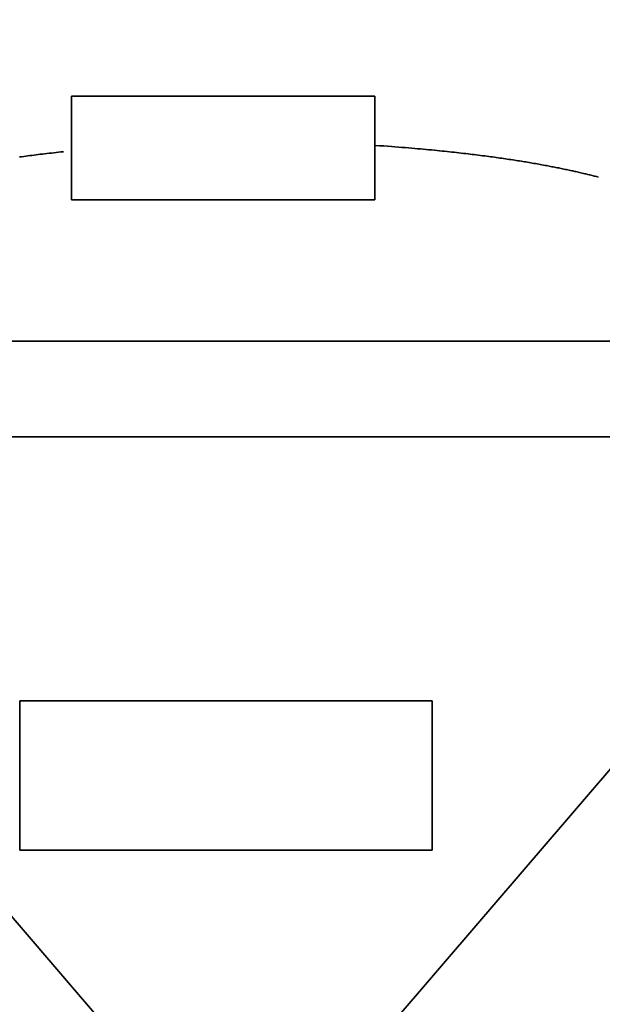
# Model space of a CAD drawing. Header units: inches. Extents: x 0 to 474, y -297 to 0.
# Tile 152 of 256: x 208.717 to 209.566, y -166.652 to -165.218. Entities that reach past the tile are written whole.
import ezdxf

# ---------------------------------------------------------------- set-up
doc = ezdxf.new("R2010")
doc.units = ezdxf.units.IN
doc.header["$MEASUREMENT"] = 0

msp = doc.modelspace()

# ---------------------------------------------------------------- linework, layer by layer
at = {"color": 7, "true_color": 0xffffff}
for p, q in [((207.5848, -165.2183), (210.5148, -168.6313)), ((210.5148, -168.6313), (207.5848, -165.2183)), ((207.5848, -168.6313), (210.5148, -165.2183)), ((210.5148, -165.2183), (207.5848, -168.6313)), ((208.793, -165.4808), (208.793, -165.3295)), ((208.793, -165.3295), (208.793, -165.4808)), ((208.793, -165.3295), (209.2351, -165.3295)), ((209.2351, -165.3295), (208.793, -165.3295)), ((209.2351, -165.4808), (209.2351, -165.3295)), ((209.2351, -165.3295), (209.2351, -165.4808)), ((209.2351, -165.4013), (209.2418, -165.4018)), ((209.2418, -165.4018), (209.2351, -165.4013)), ((209.2418, -165.4018), (209.2479, -165.4022)), ((209.2479, -165.4022), (209.2418, -165.4018)), ((209.2479, -165.4022), (209.2534, -165.4026)), ((209.2534, -165.4026), (209.2479, -165.4022)), ((208.7263, -165.417), (208.7293, -165.4166)), ((208.7293, -165.4166), (208.7263, -165.417)), ((208.7293, -165.4166), (208.7323, -165.4162)), ((208.7323, -165.4162), (208.7293, -165.4166)), ((208.7323, -165.4162), (208.7354, -165.4158)), ((208.7354, -165.4158), (208.7323, -165.4162)), ((208.7354, -165.4158), (208.7384, -165.4155)), ((208.7384, -165.4155), (208.7354, -165.4158)), ((208.7384, -165.4155), (208.7414, -165.4151)), ((208.7414, -165.4151), (208.7384, -165.4155)), ((208.7414, -165.4151), (208.7444, -165.4147)), ((208.7444, -165.4147), (208.7414, -165.4151)), ((208.7444, -165.4147), (208.7475, -165.4143)), ((208.7475, -165.4143), (208.7444, -165.4147)), ((208.7475, -165.4143), (208.7505, -165.414)), ((208.7505, -165.414), (208.7475, -165.4143)), ((208.7505, -165.414), (208.7535, -165.4136)), ((208.7535, -165.4136), (208.7505, -165.414)), ((208.7535, -165.4136), (208.7569, -165.4132)), ((208.7569, -165.4132), (208.7535, -165.4136)), ((208.7569, -165.4132), (208.7604, -165.4128)), ((208.7604, -165.4128), (208.7569, -165.4132)), ((208.7604, -165.4128), (208.7638, -165.4124)), ((208.7638, -165.4124), (208.7604, -165.4128)), ((208.7638, -165.4124), (208.7673, -165.412)), ((208.7673, -165.412), (208.7638, -165.4124)), ((208.7673, -165.412), (208.7707, -165.4117)), ((208.7707, -165.4117), (208.7673, -165.412)), ((208.7707, -165.4117), (208.7741, -165.4113)), ((208.7741, -165.4113), (208.7707, -165.4117)), ((208.7741, -165.4113), (208.7775, -165.4109)), ((208.7775, -165.4109), (208.7741, -165.4113)), ((208.7775, -165.4109), (208.781, -165.4105)), ((208.781, -165.4105), (208.7775, -165.4109)), ((208.781, -165.4105), (208.7814, -165.4105)), ((208.7814, -165.4105), (208.781, -165.4105)), ((209.2534, -165.4026), (209.259, -165.403)), ((209.259, -165.403), (209.2534, -165.4026)), ((209.259, -165.403), (209.2643, -165.4034)), ((209.2643, -165.4034), (209.259, -165.403)), ((209.2643, -165.4034), (209.2693, -165.4038)), ((209.2693, -165.4038), (209.2643, -165.4034)), ((209.2693, -165.4038), (209.2744, -165.4042)), ((209.2744, -165.4042), (209.2693, -165.4038)), ((209.2744, -165.4042), (209.2792, -165.4046)), ((209.2792, -165.4046), (209.2744, -165.4042)), ((209.2792, -165.4046), (209.284, -165.405)), ((209.284, -165.405), (209.2792, -165.4046)), ((209.284, -165.405), (209.2885, -165.4054)), ((209.2885, -165.4054), (209.284, -165.405)), ((209.2885, -165.4054), (209.293, -165.4057)), ((209.293, -165.4057), (209.2885, -165.4054)), ((209.293, -165.4057), (209.2972, -165.4061)), ((209.2972, -165.4061), (209.293, -165.4057)), ((209.2972, -165.4061), (209.3014, -165.4065)), ((209.3014, -165.4065), (209.2972, -165.4061)), ((209.3014, -165.4065), (209.3056, -165.4069)), ((209.3056, -165.4069), (209.3014, -165.4065)), ((209.3056, -165.4069), (209.3099, -165.4073)), ((209.3099, -165.4073), (209.3056, -165.4069)), ((209.3099, -165.4073), (209.3138, -165.4076)), ((209.3138, -165.4076), (209.3099, -165.4073)), ((209.3138, -165.4076), (209.3177, -165.408)), ((209.3177, -165.408), (209.3138, -165.4076)), ((209.3177, -165.408), (209.3217, -165.4084)), ((209.3217, -165.4084), (209.3177, -165.408)), ((209.3217, -165.4084), (209.3256, -165.4088)), ((209.3256, -165.4088), (209.3217, -165.4084)), ((209.3256, -165.4088), (209.3293, -165.4092)), ((209.3293, -165.4092), (209.3256, -165.4088)), ((209.3293, -165.4092), (209.3329, -165.4095)), ((209.3329, -165.4095), (209.3293, -165.4092)), ((209.3329, -165.4095), (209.3366, -165.4099)), ((209.3366, -165.4099), (209.3329, -165.4095)), ((209.3366, -165.4099), (209.3402, -165.4103)), ((209.3402, -165.4103), (209.3366, -165.4099)), ((209.3402, -165.4103), (209.3439, -165.4107)), ((209.3439, -165.4107), (209.3402, -165.4103)), ((209.3439, -165.4107), (209.3472, -165.411)), ((209.3472, -165.411), (209.3439, -165.4107)), ((209.3472, -165.411), (209.3506, -165.4114)), ((209.3506, -165.4114), (209.3472, -165.411)), ((209.3506, -165.4114), (209.3539, -165.4118)), ((209.3539, -165.4118), (209.3506, -165.4114)), ((209.3539, -165.4118), (209.3573, -165.4121)), ((209.3573, -165.4121), (209.3539, -165.4118)), ((209.3573, -165.4121), (209.3606, -165.4125)), ((209.3606, -165.4125), (209.3573, -165.4121)), ((209.3606, -165.4125), (209.364, -165.4129)), ((209.364, -165.4129), (209.3606, -165.4125)), ((209.364, -165.4129), (209.3673, -165.4133)), ((209.3673, -165.4133), (209.364, -165.4129)), ((209.3673, -165.4133), (209.3707, -165.4137)), ((209.3707, -165.4137), (209.3673, -165.4133)), ((209.3707, -165.4137), (209.3737, -165.414)), ((209.3737, -165.414), (209.3707, -165.4137)), ((209.3737, -165.414), (209.3768, -165.4144)), ((209.3768, -165.4144), (209.3737, -165.414)), ((209.3768, -165.4144), (209.3798, -165.4148)), ((209.3798, -165.4148), (209.3768, -165.4144)), ((209.3798, -165.4148), (209.3828, -165.4152)), ((209.3828, -165.4152), (209.3798, -165.4148)), ((209.3828, -165.4152), (209.3859, -165.4155)), ((209.3859, -165.4155), (209.3828, -165.4152)), ((209.3859, -165.4155), (209.3889, -165.4159)), ((209.3889, -165.4159), (209.3859, -165.4155)), ((209.3889, -165.4159), (209.3919, -165.4163)), ((209.3919, -165.4163), (209.3889, -165.4159)), ((209.3919, -165.4163), (209.395, -165.4167)), ((209.395, -165.4167), (209.3919, -165.4163)), ((208.7172, -165.4182), (208.7202, -165.4178)), ((208.7202, -165.4178), (208.7172, -165.4182)), ((208.7202, -165.4178), (208.7233, -165.4174)), ((208.7233, -165.4174), (208.7202, -165.4178)), ((208.7233, -165.4174), (208.7263, -165.417)), ((208.7263, -165.417), (208.7233, -165.4174)), ((209.395, -165.4167), (209.398, -165.4171)), ((209.398, -165.4171), (209.395, -165.4167)), ((209.398, -165.4171), (209.401, -165.4175)), ((209.401, -165.4175), (209.398, -165.4171)), ((209.401, -165.4175), (209.4037, -165.4179)), ((209.4037, -165.4179), (209.401, -165.4175)), ((209.4037, -165.4179), (209.4064, -165.4182)), ((209.4064, -165.4182), (209.4037, -165.4179)), ((209.4064, -165.4182), (209.4091, -165.4186)), ((209.4091, -165.4186), (209.4064, -165.4182)), ((209.4091, -165.4186), (209.4118, -165.419)), ((209.4118, -165.419), (209.4091, -165.4186)), ((209.4118, -165.419), (209.4145, -165.4194)), ((209.4145, -165.4194), (209.4118, -165.419)), ((209.4145, -165.4194), (209.4172, -165.4197)), ((209.4172, -165.4197), (209.4145, -165.4194)), ((209.4172, -165.4197), (209.4199, -165.4201)), ((209.4199, -165.4201), (209.4172, -165.4197)), ((209.4199, -165.4201), (209.4226, -165.4205)), ((209.4226, -165.4205), (209.4199, -165.4201)), ((209.4226, -165.4205), (209.4253, -165.4209)), ((209.4253, -165.4209), (209.4226, -165.4205)), ((209.4253, -165.4209), (209.428, -165.4213)), ((209.428, -165.4213), (209.4253, -165.4209)), ((209.428, -165.4213), (209.4307, -165.4217)), ((209.4307, -165.4217), (209.428, -165.4213)), ((209.4307, -165.4217), (209.4333, -165.4221)), ((209.4333, -165.4221), (209.4307, -165.4217)), ((209.4333, -165.4221), (209.436, -165.4225)), ((209.436, -165.4225), (209.4333, -165.4221)), ((209.436, -165.4225), (209.4387, -165.4229)), ((209.4387, -165.4229), (209.436, -165.4225)), ((209.4387, -165.4229), (209.4411, -165.4233)), ((209.4411, -165.4233), (209.4387, -165.4229)), ((209.4411, -165.4233), (209.4434, -165.4237)), ((209.4434, -165.4237), (209.4411, -165.4233)), ((209.4434, -165.4237), (209.4458, -165.424)), ((209.4458, -165.424), (209.4434, -165.4237)), ((209.4458, -165.424), (209.4481, -165.4244)), ((209.4481, -165.4244), (209.4458, -165.424)), ((209.4481, -165.4244), (209.4504, -165.4248)), ((209.4504, -165.4248), (209.4481, -165.4244)), ((209.4504, -165.4248), (209.4528, -165.4252)), ((209.4528, -165.4252), (209.4504, -165.4248)), ((209.4528, -165.4252), (209.4551, -165.4255)), ((209.4551, -165.4255), (209.4528, -165.4252)), ((209.4551, -165.4255), (209.4574, -165.4259)), ((209.4574, -165.4259), (209.4551, -165.4255)), ((209.4574, -165.4259), (209.4598, -165.4263)), ((209.4598, -165.4263), (209.4574, -165.4259)), ((209.4598, -165.4263), (209.4621, -165.4267)), ((209.4621, -165.4267), (209.4598, -165.4263)), ((209.4621, -165.4267), (209.4644, -165.4271)), ((209.4644, -165.4271), (209.4621, -165.4267)), ((209.4644, -165.4271), (209.4667, -165.4275)), ((209.4667, -165.4275), (209.4644, -165.4271)), ((209.4667, -165.4275), (209.469, -165.4279)), ((209.469, -165.4279), (209.4667, -165.4275)), ((209.469, -165.4279), (209.4714, -165.4283)), ((209.4714, -165.4283), (209.469, -165.4279)), ((209.4714, -165.4283), (209.4737, -165.4287)), ((209.4737, -165.4287), (209.4714, -165.4283)), ((209.4737, -165.4287), (209.476, -165.4291)), ((209.476, -165.4291), (209.4737, -165.4287)), ((209.476, -165.4291), (209.4783, -165.4296)), ((209.4783, -165.4296), (209.476, -165.4291)), ((209.4783, -165.4296), (209.4806, -165.43)), ((209.4806, -165.43), (209.4783, -165.4296)), ((209.4806, -165.43), (209.4829, -165.4304)), ((209.4829, -165.4304), (209.4806, -165.43)), ((209.4829, -165.4304), (209.4852, -165.4308)), ((209.4852, -165.4308), (209.4829, -165.4304)), ((209.4852, -165.4308), (209.4871, -165.4312)), ((209.4871, -165.4312), (209.4852, -165.4308)), ((209.4871, -165.4312), (209.4891, -165.4316)), ((209.4891, -165.4316), (209.4871, -165.4312)), ((209.4891, -165.4316), (209.4911, -165.4319)), ((209.4911, -165.4319), (209.4891, -165.4316)), ((209.4911, -165.4319), (209.493, -165.4323)), ((209.493, -165.4323), (209.4911, -165.4319)), ((209.493, -165.4323), (209.495, -165.4327)), ((209.495, -165.4327), (209.493, -165.4323)), ((209.495, -165.4327), (209.4969, -165.4331)), ((209.4969, -165.4331), (209.495, -165.4327)), ((209.4969, -165.4331), (209.4989, -165.4334)), ((209.4989, -165.4334), (209.4969, -165.4331)), ((209.4989, -165.4334), (209.5008, -165.4338)), ((209.5008, -165.4338), (209.4989, -165.4334)), ((209.5008, -165.4338), (209.5028, -165.4342)), ((209.5028, -165.4342), (209.5008, -165.4338)), ((209.5028, -165.4342), (209.5047, -165.4346)), ((209.5047, -165.4346), (209.5028, -165.4342)), ((209.5047, -165.4346), (209.5066, -165.435)), ((209.5066, -165.435), (209.5047, -165.4346)), ((209.5066, -165.435), (209.5086, -165.4354)), ((209.5086, -165.4354), (209.5066, -165.435)), ((209.5086, -165.4354), (209.5105, -165.4358)), ((209.5105, -165.4358), (209.5086, -165.4354)), ((209.5105, -165.4358), (209.5124, -165.4362)), ((209.5124, -165.4362), (209.5105, -165.4358)), ((209.5124, -165.4362), (209.5143, -165.4366)), ((209.5143, -165.4366), (209.5124, -165.4362)), ((209.5143, -165.4366), (209.5162, -165.437)), ((209.5162, -165.437), (209.5143, -165.4366)), ((209.5162, -165.437), (209.5182, -165.4374)), ((209.5182, -165.4374), (209.5162, -165.437)), ((209.5182, -165.4374), (209.5201, -165.4378)), ((209.5201, -165.4378), (209.5182, -165.4374)), ((209.5201, -165.4378), (209.522, -165.4382)), ((209.522, -165.4382), (209.5201, -165.4378)), ((209.522, -165.4382), (209.5239, -165.4386)), ((209.5239, -165.4386), (209.522, -165.4382)), ((209.5239, -165.4386), (209.5258, -165.4391)), ((209.5258, -165.4391), (209.5239, -165.4386)), ((209.5258, -165.4391), (209.5277, -165.4395)), ((209.5277, -165.4395), (209.5258, -165.4391)), ((209.5277, -165.4395), (209.5296, -165.4399)), ((209.5296, -165.4399), (209.5277, -165.4395)), ((209.5296, -165.4399), (209.5314, -165.4403)), ((209.5314, -165.4403), (209.5296, -165.4399)), ((209.5314, -165.4403), (209.5333, -165.4408)), ((209.5333, -165.4408), (209.5314, -165.4403)), ((209.5333, -165.4408), (209.5352, -165.4412)), ((209.5352, -165.4412), (209.5333, -165.4408)), ((209.5352, -165.4412), (209.5371, -165.4416)), ((209.5371, -165.4416), (209.5352, -165.4412)), ((209.5371, -165.4416), (209.5389, -165.4421)), ((209.5389, -165.4421), (209.5371, -165.4416)), ((209.5389, -165.4421), (209.5408, -165.4425)), ((209.5408, -165.4425), (209.5389, -165.4421)), ((209.5408, -165.4425), (209.5424, -165.4429)), ((209.5424, -165.4429), (209.5408, -165.4425)), ((209.5424, -165.4429), (209.5439, -165.4432)), ((209.5439, -165.4432), (209.5424, -165.4429)), ((209.5439, -165.4432), (209.5454, -165.4436)), ((209.5454, -165.4436), (209.5439, -165.4432)), ((209.5454, -165.4436), (209.547, -165.444)), ((209.547, -165.444), (209.5454, -165.4436)), ((209.547, -165.444), (209.5485, -165.4444)), ((209.5485, -165.4444), (209.547, -165.444)), ((209.5485, -165.4444), (209.5501, -165.4447)), ((209.5501, -165.4447), (209.5485, -165.4444)), ((209.5501, -165.4447), (209.5516, -165.4451)), ((209.5516, -165.4451), (209.5501, -165.4447)), ((209.5516, -165.4451), (209.5531, -165.4455)), ((209.5531, -165.4455), (209.5516, -165.4451)), ((209.5531, -165.4455), (209.5546, -165.4459)), ((209.5546, -165.4459), (209.5531, -165.4455)), ((209.5546, -165.4459), (209.5562, -165.4463)), ((209.5562, -165.4463), (209.5546, -165.4459)), ((209.5562, -165.4463), (209.5577, -165.4467)), ((209.5577, -165.4467), (209.5562, -165.4463)), ((209.5577, -165.4467), (209.5592, -165.4471)), ((209.5592, -165.4471), (209.5577, -165.4467)), ((209.5592, -165.4471), (209.5604, -165.4474)), ((209.5604, -165.4474), (209.5592, -165.4471)), ((208.793, -165.4808), (209.2351, -165.4808)), ((209.2351, -165.4808), (208.793, -165.4808)), ((208.1572, -165.6863), (210.0454, -165.6863)), ((210.0454, -165.6863), (208.1572, -165.6863)), ((208.1572, -165.8259), (210.0454, -165.8259)), ((210.0454, -165.8259), (208.1572, -165.8259)), ((208.7177, -166.4274), (208.7177, -166.2102)), ((208.7177, -166.2102), (208.7177, -166.4274)), ((208.7177, -166.2102), (209.3187, -166.2102)), ((209.3187, -166.2102), (208.7177, -166.2102)), ((209.3187, -166.4274), (209.3187, -166.2102)), ((209.3187, -166.2102), (209.3187, -166.4274)), ((208.7177, -166.4274), (209.3187, -166.4274)), ((209.3187, -166.4274), (208.7177, -166.4274))]:
    msp.add_line(p, q, dxfattribs=at)
at = {"color": 18, "true_color": 0x000000}
for p, q in [((207.5848, -165.2183), (210.5148, -168.6313)), ((210.5148, -168.6313), (207.5848, -165.2183)), ((207.5848, -168.6313), (210.5148, -165.2183)), ((210.5148, -165.2183), (207.5848, -168.6313)), ((208.793, -165.4808), (208.793, -165.3295)), ((208.793, -165.3295), (208.793, -165.4808)), ((208.793, -165.3295), (209.2351, -165.3295)), ((209.2351, -165.3295), (208.793, -165.3295)), ((209.2351, -165.4808), (209.2351, -165.3295)), ((209.2351, -165.3295), (209.2351, -165.4808)), ((209.2351, -165.4013), (209.2418, -165.4018)), ((209.2418, -165.4018), (209.2351, -165.4013)), ((209.2418, -165.4018), (209.2479, -165.4022)), ((209.2479, -165.4022), (209.2418, -165.4018)), ((209.2479, -165.4022), (209.2534, -165.4026)), ((209.2534, -165.4026), (209.2479, -165.4022)), ((208.7263, -165.417), (208.7293, -165.4166)), ((208.7293, -165.4166), (208.7263, -165.417)), ((208.7293, -165.4166), (208.7323, -165.4162)), ((208.7323, -165.4162), (208.7293, -165.4166)), ((208.7323, -165.4162), (208.7354, -165.4158)), ((208.7354, -165.4158), (208.7323, -165.4162)), ((208.7354, -165.4158), (208.7384, -165.4155)), ((208.7384, -165.4155), (208.7354, -165.4158)), ((208.7384, -165.4155), (208.7414, -165.4151)), ((208.7414, -165.4151), (208.7384, -165.4155)), ((208.7414, -165.4151), (208.7444, -165.4147)), ((208.7444, -165.4147), (208.7414, -165.4151)), ((208.7444, -165.4147), (208.7475, -165.4143)), ((208.7475, -165.4143), (208.7444, -165.4147)), ((208.7475, -165.4143), (208.7505, -165.414)), ((208.7505, -165.414), (208.7475, -165.4143)), ((208.7505, -165.414), (208.7535, -165.4136)), ((208.7535, -165.4136), (208.7505, -165.414)), ((208.7535, -165.4136), (208.7569, -165.4132)), ((208.7569, -165.4132), (208.7535, -165.4136)), ((208.7569, -165.4132), (208.7604, -165.4128)), ((208.7604, -165.4128), (208.7569, -165.4132)), ((208.7604, -165.4128), (208.7638, -165.4124)), ((208.7638, -165.4124), (208.7604, -165.4128)), ((208.7638, -165.4124), (208.7673, -165.412)), ((208.7673, -165.412), (208.7638, -165.4124)), ((208.7673, -165.412), (208.7707, -165.4117)), ((208.7707, -165.4117), (208.7673, -165.412)), ((208.7707, -165.4117), (208.7741, -165.4113)), ((208.7741, -165.4113), (208.7707, -165.4117)), ((208.7741, -165.4113), (208.7775, -165.4109)), ((208.7775, -165.4109), (208.7741, -165.4113)), ((208.7775, -165.4109), (208.781, -165.4105)), ((208.781, -165.4105), (208.7775, -165.4109)), ((208.781, -165.4105), (208.7814, -165.4105)), ((208.7814, -165.4105), (208.781, -165.4105)), ((209.2534, -165.4026), (209.259, -165.403)), ((209.259, -165.403), (209.2534, -165.4026)), ((209.259, -165.403), (209.2643, -165.4034)), ((209.2643, -165.4034), (209.259, -165.403)), ((209.2643, -165.4034), (209.2693, -165.4038)), ((209.2693, -165.4038), (209.2643, -165.4034)), ((209.2693, -165.4038), (209.2744, -165.4042)), ((209.2744, -165.4042), (209.2693, -165.4038)), ((209.2744, -165.4042), (209.2792, -165.4046)), ((209.2792, -165.4046), (209.2744, -165.4042)), ((209.2792, -165.4046), (209.284, -165.405)), ((209.284, -165.405), (209.2792, -165.4046)), ((209.284, -165.405), (209.2885, -165.4054)), ((209.2885, -165.4054), (209.284, -165.405)), ((209.2885, -165.4054), (209.293, -165.4057)), ((209.293, -165.4057), (209.2885, -165.4054)), ((209.293, -165.4057), (209.2972, -165.4061)), ((209.2972, -165.4061), (209.293, -165.4057)), ((209.2972, -165.4061), (209.3014, -165.4065)), ((209.3014, -165.4065), (209.2972, -165.4061)), ((209.3014, -165.4065), (209.3056, -165.4069)), ((209.3056, -165.4069), (209.3014, -165.4065)), ((209.3056, -165.4069), (209.3099, -165.4073)), ((209.3099, -165.4073), (209.3056, -165.4069)), ((209.3099, -165.4073), (209.3138, -165.4076)), ((209.3138, -165.4076), (209.3099, -165.4073)), ((209.3138, -165.4076), (209.3177, -165.408)), ((209.3177, -165.408), (209.3138, -165.4076)), ((209.3177, -165.408), (209.3217, -165.4084)), ((209.3217, -165.4084), (209.3177, -165.408)), ((209.3217, -165.4084), (209.3256, -165.4088)), ((209.3256, -165.4088), (209.3217, -165.4084)), ((209.3256, -165.4088), (209.3293, -165.4092)), ((209.3293, -165.4092), (209.3256, -165.4088)), ((209.3293, -165.4092), (209.3329, -165.4095)), ((209.3329, -165.4095), (209.3293, -165.4092)), ((209.3329, -165.4095), (209.3366, -165.4099)), ((209.3366, -165.4099), (209.3329, -165.4095)), ((209.3366, -165.4099), (209.3402, -165.4103)), ((209.3402, -165.4103), (209.3366, -165.4099)), ((209.3402, -165.4103), (209.3439, -165.4107)), ((209.3439, -165.4107), (209.3402, -165.4103)), ((209.3439, -165.4107), (209.3472, -165.411)), ((209.3472, -165.411), (209.3439, -165.4107)), ((209.3472, -165.411), (209.3506, -165.4114)), ((209.3506, -165.4114), (209.3472, -165.411)), ((209.3506, -165.4114), (209.3539, -165.4118)), ((209.3539, -165.4118), (209.3506, -165.4114)), ((209.3539, -165.4118), (209.3573, -165.4121)), ((209.3573, -165.4121), (209.3539, -165.4118)), ((209.3573, -165.4121), (209.3606, -165.4125)), ((209.3606, -165.4125), (209.3573, -165.4121)), ((209.3606, -165.4125), (209.364, -165.4129)), ((209.364, -165.4129), (209.3606, -165.4125)), ((209.364, -165.4129), (209.3673, -165.4133)), ((209.3673, -165.4133), (209.364, -165.4129)), ((209.3673, -165.4133), (209.3707, -165.4137)), ((209.3707, -165.4137), (209.3673, -165.4133)), ((209.3707, -165.4137), (209.3737, -165.414)), ((209.3737, -165.414), (209.3707, -165.4137)), ((209.3737, -165.414), (209.3768, -165.4144)), ((209.3768, -165.4144), (209.3737, -165.414)), ((209.3768, -165.4144), (209.3798, -165.4148)), ((209.3798, -165.4148), (209.3768, -165.4144)), ((209.3798, -165.4148), (209.3828, -165.4152)), ((209.3828, -165.4152), (209.3798, -165.4148)), ((209.3828, -165.4152), (209.3859, -165.4155)), ((209.3859, -165.4155), (209.3828, -165.4152)), ((209.3859, -165.4155), (209.3889, -165.4159)), ((209.3889, -165.4159), (209.3859, -165.4155)), ((209.3889, -165.4159), (209.3919, -165.4163)), ((209.3919, -165.4163), (209.3889, -165.4159)), ((209.3919, -165.4163), (209.395, -165.4167)), ((209.395, -165.4167), (209.3919, -165.4163)), ((208.7172, -165.4182), (208.7202, -165.4178)), ((208.7202, -165.4178), (208.7172, -165.4182)), ((208.7202, -165.4178), (208.7233, -165.4174)), ((208.7233, -165.4174), (208.7202, -165.4178)), ((208.7233, -165.4174), (208.7263, -165.417)), ((208.7263, -165.417), (208.7233, -165.4174)), ((209.395, -165.4167), (209.398, -165.4171)), ((209.398, -165.4171), (209.395, -165.4167)), ((209.398, -165.4171), (209.401, -165.4175)), ((209.401, -165.4175), (209.398, -165.4171)), ((209.401, -165.4175), (209.4037, -165.4179)), ((209.4037, -165.4179), (209.401, -165.4175)), ((209.4037, -165.4179), (209.4064, -165.4182)), ((209.4064, -165.4182), (209.4037, -165.4179)), ((209.4064, -165.4182), (209.4091, -165.4186)), ((209.4091, -165.4186), (209.4064, -165.4182)), ((209.4091, -165.4186), (209.4118, -165.419)), ((209.4118, -165.419), (209.4091, -165.4186)), ((209.4118, -165.419), (209.4145, -165.4194)), ((209.4145, -165.4194), (209.4118, -165.419)), ((209.4145, -165.4194), (209.4172, -165.4197)), ((209.4172, -165.4197), (209.4145, -165.4194)), ((209.4172, -165.4197), (209.4199, -165.4201)), ((209.4199, -165.4201), (209.4172, -165.4197)), ((209.4199, -165.4201), (209.4226, -165.4205)), ((209.4226, -165.4205), (209.4199, -165.4201)), ((209.4226, -165.4205), (209.4253, -165.4209)), ((209.4253, -165.4209), (209.4226, -165.4205)), ((209.4253, -165.4209), (209.428, -165.4213)), ((209.428, -165.4213), (209.4253, -165.4209)), ((209.428, -165.4213), (209.4307, -165.4217)), ((209.4307, -165.4217), (209.428, -165.4213)), ((209.4307, -165.4217), (209.4333, -165.4221)), ((209.4333, -165.4221), (209.4307, -165.4217)), ((209.4333, -165.4221), (209.436, -165.4225)), ((209.436, -165.4225), (209.4333, -165.4221)), ((209.436, -165.4225), (209.4387, -165.4229)), ((209.4387, -165.4229), (209.436, -165.4225)), ((209.4387, -165.4229), (209.4411, -165.4233)), ((209.4411, -165.4233), (209.4387, -165.4229)), ((209.4411, -165.4233), (209.4434, -165.4237)), ((209.4434, -165.4237), (209.4411, -165.4233)), ((209.4434, -165.4237), (209.4458, -165.424)), ((209.4458, -165.424), (209.4434, -165.4237)), ((209.4458, -165.424), (209.4481, -165.4244)), ((209.4481, -165.4244), (209.4458, -165.424)), ((209.4481, -165.4244), (209.4504, -165.4248)), ((209.4504, -165.4248), (209.4481, -165.4244)), ((209.4504, -165.4248), (209.4528, -165.4252)), ((209.4528, -165.4252), (209.4504, -165.4248)), ((209.4528, -165.4252), (209.4551, -165.4255)), ((209.4551, -165.4255), (209.4528, -165.4252)), ((209.4551, -165.4255), (209.4574, -165.4259)), ((209.4574, -165.4259), (209.4551, -165.4255)), ((209.4574, -165.4259), (209.4598, -165.4263)), ((209.4598, -165.4263), (209.4574, -165.4259)), ((209.4598, -165.4263), (209.4621, -165.4267)), ((209.4621, -165.4267), (209.4598, -165.4263)), ((209.4621, -165.4267), (209.4644, -165.4271)), ((209.4644, -165.4271), (209.4621, -165.4267)), ((209.4644, -165.4271), (209.4667, -165.4275)), ((209.4667, -165.4275), (209.4644, -165.4271)), ((209.4667, -165.4275), (209.469, -165.4279)), ((209.469, -165.4279), (209.4667, -165.4275)), ((209.469, -165.4279), (209.4714, -165.4283)), ((209.4714, -165.4283), (209.469, -165.4279)), ((209.4714, -165.4283), (209.4737, -165.4287)), ((209.4737, -165.4287), (209.4714, -165.4283)), ((209.4737, -165.4287), (209.476, -165.4291)), ((209.476, -165.4291), (209.4737, -165.4287)), ((209.476, -165.4291), (209.4783, -165.4296)), ((209.4783, -165.4296), (209.476, -165.4291)), ((209.4783, -165.4296), (209.4806, -165.43)), ((209.4806, -165.43), (209.4783, -165.4296)), ((209.4806, -165.43), (209.4829, -165.4304)), ((209.4829, -165.4304), (209.4806, -165.43)), ((209.4829, -165.4304), (209.4852, -165.4308)), ((209.4852, -165.4308), (209.4829, -165.4304)), ((209.4852, -165.4308), (209.4871, -165.4312)), ((209.4871, -165.4312), (209.4852, -165.4308)), ((209.4871, -165.4312), (209.4891, -165.4316)), ((209.4891, -165.4316), (209.4871, -165.4312)), ((209.4891, -165.4316), (209.4911, -165.4319)), ((209.4911, -165.4319), (209.4891, -165.4316)), ((209.4911, -165.4319), (209.493, -165.4323)), ((209.493, -165.4323), (209.4911, -165.4319)), ((209.493, -165.4323), (209.495, -165.4327)), ((209.495, -165.4327), (209.493, -165.4323)), ((209.495, -165.4327), (209.4969, -165.4331)), ((209.4969, -165.4331), (209.495, -165.4327)), ((209.4969, -165.4331), (209.4989, -165.4334)), ((209.4989, -165.4334), (209.4969, -165.4331)), ((209.4989, -165.4334), (209.5008, -165.4338)), ((209.5008, -165.4338), (209.4989, -165.4334)), ((209.5008, -165.4338), (209.5028, -165.4342)), ((209.5028, -165.4342), (209.5008, -165.4338)), ((209.5028, -165.4342), (209.5047, -165.4346)), ((209.5047, -165.4346), (209.5028, -165.4342)), ((209.5047, -165.4346), (209.5066, -165.435)), ((209.5066, -165.435), (209.5047, -165.4346)), ((209.5066, -165.435), (209.5086, -165.4354)), ((209.5086, -165.4354), (209.5066, -165.435)), ((209.5086, -165.4354), (209.5105, -165.4358)), ((209.5105, -165.4358), (209.5086, -165.4354)), ((209.5105, -165.4358), (209.5124, -165.4362)), ((209.5124, -165.4362), (209.5105, -165.4358)), ((209.5124, -165.4362), (209.5143, -165.4366)), ((209.5143, -165.4366), (209.5124, -165.4362)), ((209.5143, -165.4366), (209.5162, -165.437)), ((209.5162, -165.437), (209.5143, -165.4366)), ((209.5162, -165.437), (209.5182, -165.4374)), ((209.5182, -165.4374), (209.5162, -165.437)), ((209.5182, -165.4374), (209.5201, -165.4378)), ((209.5201, -165.4378), (209.5182, -165.4374)), ((209.5201, -165.4378), (209.522, -165.4382)), ((209.522, -165.4382), (209.5201, -165.4378)), ((209.522, -165.4382), (209.5239, -165.4386)), ((209.5239, -165.4386), (209.522, -165.4382)), ((209.5239, -165.4386), (209.5258, -165.4391)), ((209.5258, -165.4391), (209.5239, -165.4386)), ((209.5258, -165.4391), (209.5277, -165.4395)), ((209.5277, -165.4395), (209.5258, -165.4391)), ((209.5277, -165.4395), (209.5296, -165.4399)), ((209.5296, -165.4399), (209.5277, -165.4395)), ((209.5296, -165.4399), (209.5314, -165.4403)), ((209.5314, -165.4403), (209.5296, -165.4399)), ((209.5314, -165.4403), (209.5333, -165.4408)), ((209.5333, -165.4408), (209.5314, -165.4403)), ((209.5333, -165.4408), (209.5352, -165.4412)), ((209.5352, -165.4412), (209.5333, -165.4408)), ((209.5352, -165.4412), (209.5371, -165.4416)), ((209.5371, -165.4416), (209.5352, -165.4412)), ((209.5371, -165.4416), (209.5389, -165.4421)), ((209.5389, -165.4421), (209.5371, -165.4416)), ((209.5389, -165.4421), (209.5408, -165.4425)), ((209.5408, -165.4425), (209.5389, -165.4421)), ((209.5408, -165.4425), (209.5424, -165.4429)), ((209.5424, -165.4429), (209.5408, -165.4425)), ((209.5424, -165.4429), (209.5439, -165.4432)), ((209.5439, -165.4432), (209.5424, -165.4429)), ((209.5439, -165.4432), (209.5454, -165.4436)), ((209.5454, -165.4436), (209.5439, -165.4432)), ((209.5454, -165.4436), (209.547, -165.444)), ((209.547, -165.444), (209.5454, -165.4436)), ((209.547, -165.444), (209.5485, -165.4444)), ((209.5485, -165.4444), (209.547, -165.444)), ((209.5485, -165.4444), (209.5501, -165.4447)), ((209.5501, -165.4447), (209.5485, -165.4444)), ((209.5501, -165.4447), (209.5516, -165.4451)), ((209.5516, -165.4451), (209.5501, -165.4447)), ((209.5516, -165.4451), (209.5531, -165.4455)), ((209.5531, -165.4455), (209.5516, -165.4451)), ((209.5531, -165.4455), (209.5546, -165.4459)), ((209.5546, -165.4459), (209.5531, -165.4455)), ((209.5546, -165.4459), (209.5562, -165.4463)), ((209.5562, -165.4463), (209.5546, -165.4459)), ((209.5562, -165.4463), (209.5577, -165.4467)), ((209.5577, -165.4467), (209.5562, -165.4463)), ((209.5577, -165.4467), (209.5592, -165.4471)), ((209.5592, -165.4471), (209.5577, -165.4467)), ((209.5592, -165.4471), (209.5604, -165.4474)), ((209.5604, -165.4474), (209.5592, -165.4471)), ((208.793, -165.4808), (209.2351, -165.4808)), ((209.2351, -165.4808), (208.793, -165.4808)), ((208.1572, -165.6863), (210.0454, -165.6863)), ((210.0454, -165.6863), (208.1572, -165.6863)), ((208.1572, -165.8259), (210.0454, -165.8259)), ((210.0454, -165.8259), (208.1572, -165.8259)), ((208.7177, -166.4274), (208.7177, -166.2102)), ((208.7177, -166.2102), (208.7177, -166.4274)), ((208.7177, -166.2102), (209.3187, -166.2102)), ((209.3187, -166.2102), (208.7177, -166.2102)), ((209.3187, -166.4274), (209.3187, -166.2102)), ((209.3187, -166.2102), (209.3187, -166.4274)), ((208.7177, -166.4274), (209.3187, -166.4274)), ((209.3187, -166.4274), (208.7177, -166.4274))]:
    msp.add_line(p, q, dxfattribs=at)

doc.saveas('drawing.dxf')
